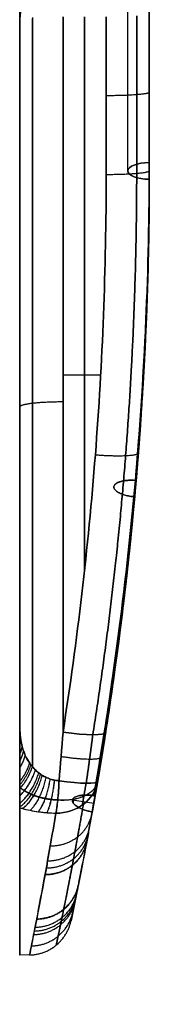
# Model space of a CAD drawing. Header units: millimetres. Extents: x 0 to 322, y -110 to 60.
# Tile 240 of 256: x 319 to 322, y -37 to -14. Entities that reach past the tile are written whole.
import ezdxf

# ---------------------------------------------------------------- set-up
doc = ezdxf.new("R2010")
doc.units = ezdxf.units.MM
doc.layers.add('Layer 01', color=7, linetype='Continuous', true_color=0x000000)

msp = doc.modelspace()

# ---------------------------------------------------------------- linework, layer by layer
at = {"layer": 'Layer 01'}
for p, q in [((318.996, -35.651), (318.996, 35.651)), ((322, -4.617, 11.223), (322, -17.5, 11.223)), ((322, -4.617, -11.223), (322, -17.5, -11.223)), ((321.5, -17.5, 7.249), (321.5, -5.543, 2.296)), ((321.5, -17.5, -7.249), (321.5, -5.543, -2.296)), ((322, -17.5, -6.708), (322, -6.179, -2.018)), ((322, -6.5), (322, -17.5)), ((319, -14, 24.199), (319, -24.826, 24.199)), ((319, -14, -24.199), (319, -24.826, -24.199)), ((319, -14, 31.716), (319, -14, 18.51)), ((319, -14, -18.51), (319, -14, -31.716)), ((319, -22.195, 26.632), (319, -22.195, 17.767)), ((319, -22.195, -17.767), (319, -22.195, -26.632)), ((320.712, -32.14, 13.342), (320.218, -32.065, 13.311)), ((320.712, -32.14, -13.342), (320.218, -32.065, -13.311)), ((320.237, -32.025, 13.417), (320.237, -32.133, 13.157)), ((320.237, -32.133, -13.157), (320.237, -32.025, -13.417)), ((319.224, -35.647), (318.996, -35.651))]:
    msp.add_line(p, q, dxfattribs=at)
at = {"layer": 'Layer 01', "extrusion": (8.29772e-11, -1.73567e-09, -1)}
msp.add_arc((-320, -14, 18.51), 1, 0, 90, dxfattribs=at)
at = {"layer": 'Layer 01', "extrusion": (0, 0, -1)}
for centre, radius, start, end in [((-320, -14, -25.355), 1, 360, 67.9313), ((-320, -14, 25.355), 1, 360, 67.9313), ((-238.125, -17.5, 0), 83.875, 180, 191.94096)]:
    msp.add_arc(centre, radius, start, end, dxfattribs=at)
at = {"layer": 'Layer 01', "extrusion": (1, -1.89503e-09, 2.01927e-08)}
msp.add_arc((0, -181.359, 320), 199.359, 94.00678, 98.79689, dxfattribs=at)
at = {"layer": 'Layer 01', "extrusion": (1, -1.10139e-09, -7.20406e-09)}
msp.add_arc((0, 181.359, 320), 199.359, 261.20311, 265.99322, dxfattribs=at)
at = {"layer": 'Layer 01', "extrusion": (-1, -1.47817e-13, 1.66805e-12)}
msp.add_arc((0, -181.359, -321), 199.359, 84.93857, 85.99322, dxfattribs=at)
at = {"layer": 'Layer 01', "extrusion": (-1, 8.68971e-11, 9.80778e-10)}
msp.add_arc((0, 181.359, -321), 199.359, 274.00674, 275.06139, dxfattribs=at)
at = {"layer": 'Layer 01', "extrusion": (-2.54053e-12, -0.92388, 0.382683)}
msp.add_arc((322, 0, 18.942), 0.5, 90, 269.975, dxfattribs=at)
at = {"layer": 'Layer 01', "extrusion": (-1.18506e-12, -0.92388, -0.382683)}
msp.add_arc((322, 0, 18.942), 0.5, 90.025, 270, dxfattribs=at)
at = {"layer": 'Layer 01', "extrusion": (7.44448e-09, -0.996101, -0.088224)}
msp.add_arc((321, 17.707, 16), 1, 360, 90, dxfattribs=at)
at = {"layer": 'Layer 01', "extrusion": (-0.153099, -0.976586, -0.151129)}
msp.add_arc((320.837, 11.537, -21.583), 1, 0, 88.6428, dxfattribs=at)
at = {"layer": 'Layer 01', "extrusion": (-0.153099, -0.976586, 0.151129)}
msp.add_arc((320.837, -11.537, -21.583), 1, 271.3572, 0, dxfattribs=at)
at = {"layer": 'Layer 01', "extrusion": (-0.071522, -0.418652, -0.905326)}
msp.add_arc((320.546, -14.529, -22.831), 1, 360, 80.2055, dxfattribs=at)
at = {"layer": 'Layer 01', "extrusion": (-0.071522, -0.418651, 0.905326)}
msp.add_arc((320.546, 14.529, -22.831), 1, 279.7946, 0.0001, dxfattribs=at)
at = {"layer": 'Layer 01', "extrusion": (0.166712, 0.975848, -0.141167)}
msp.add_arc((-320.546, -11.128, 24.668), 1, 180, 263.2783, dxfattribs=at)
at = {"layer": 'Layer 01', "extrusion": (0.166712, 0.975848, 0.141167)}
msp.add_arc((-320.546, 11.128, 24.668), 1, 96.7217, 180, dxfattribs=at)
at = {"layer": 'Layer 01', "extrusion": (-1, 1.18299e-08, 4.66398e-10)}
msp.add_arc((0, 0, -318.996), 35.651, 334.7268, 25.2732, dxfattribs=at)
at = {"layer": 'Layer 01'}
for points, degree in [([(322, -17.309, 7.711), (322, -11.552, 5.326), (322, -5.796, 2.942)], 2), ([(322, -5.796, -2.942), (322, -11.552, -5.326), (322, -17.309, -7.711)], 2), ([(322, -6.179, 2.018), (322, -11.839, 4.363), (322, -17.5, 6.708)], 2), ([(322, -17.5, -6.708), (322, -11.839, -4.363), (322, -6.179, -2.018)], 2), ([(322, -13.86, 16.515), (322, -15.074, 16.43), (322, -16.288, 16.334), (322, -17.5, 16.227)], 3), ([(322, -17.5, -16.227), (322, -16.288, -16.334), (322, -15.074, -16.43), (322, -13.86, -16.515)], 3), ([(319, -14, 31.716), (319, -14, 25.113), (319, -14, 18.51)], 2), ([(319, -14, -18.51), (319, -14, -25.113), (319, -14, -31.716)], 2), ([(319, -14, -18.51), (319, -19.489, -18.126), (319, -24.952, -17.516), (319, -30.391, -16.682)], 3), ([(322, -17.5, 7.79), (322, -17.404, 7.75), (322, -17.309, 7.711)], 2), ([(322, -17.309, -7.711), (322, -17.404, -7.75), (322, -17.5, -7.79)], 2), ([(321.692, -24.48, -10.681), (321.894, -22.126, -9.706), (321.997, -19.763, -8.727), (322, -17.404, -7.75)], 3), ([(322, -17.691, -6.787), (322, -17.628, -6.76), (322, -17.564, -6.734), (322, -17.5, -6.708)], 3), ([(322, -17.5, 6.708), (322, -17.564, 6.734), (322, -17.628, 6.76), (322, -17.691, 6.787)], 3), ([(322, -17.5, 16.227), (322, -17.5, 12.008), (322, -17.5, 7.79)], 2), ([(322, -17.5, -6.708), (322, -17.5), (322, -17.5, 6.708)], 2), ([(322, -17.5, -7.79), (322, -17.5, -12.008), (322, -17.5, -16.227)], 2), ([(320.871, -22.229, 16.757), (320.436, -22.229, 16.757), (320, -22.229, 16.757)], 2), ([(320.871, -22.229, -16.757), (320.436, -22.229, -16.757), (320, -22.229, -16.757)], 2), ([(320.711, -31.959, -13.779), (321.133, -29.577, -12.792), (321.453, -27.172, -11.796), (321.668, -24.758, -10.796)], 3), ([(321.686, -24.754, 15.46), (321.686, -24.754, 13.127), (321.686, -24.754, 10.794)], 2), ([(321.686, -24.754, -10.794), (321.686, -24.754, -13.127), (321.686, -24.754, -15.46)], 2), ([(318.996, -30.473, -16.727), (318.999, -30.445, -16.712), (319, -30.418, -16.697), (319, -30.391, -16.682)], 3), ([(320, -30.488, 15.655), (319.971, -30.864, 15.597), (319.94, -31.239, 15.539), (319.908, -31.614, 15.482)], 3), ([(319.908, -31.614, -15.482), (319.94, -31.239, -15.539), (319.971, -30.864, -15.597), (320, -30.488, -15.655)], 3), ([(320.802, -31.624, 14.499), (320.867, -31.247, 14.553), (320.929, -30.869, 14.609), (320.988, -30.49, 14.667)], 3), ([(320.988, -30.49, -14.667), (320.929, -30.869, -14.609), (320.867, -31.247, -14.553), (320.802, -31.624, -14.499)], 3), ([(320.745, -31.953, 13.775), (320.764, -31.846, 14.017), (320.783, -31.737, 14.258), (320.802, -31.624, 14.499)], 3), ([(320.802, -31.624, -14.499), (320.783, -31.737, -14.259), (320.764, -31.846, -14.018), (320.745, -31.953, -13.775)], 3), ([(320.743, -31.964, -13.78), (320.732, -31.963, -13.78), (320.722, -31.961, -13.78), (320.711, -31.959, -13.779)], 3), ([(320.711, -32.15, 13.317), (320.722, -32.088, 13.471), (320.733, -32.026, 13.626), (320.743, -31.964, 13.78)], 3), ([(320.743, -31.964, -13.78), (320.733, -32.026, -13.626), (320.722, -32.088, -13.471), (320.711, -32.15, -13.317)], 3), ([(320.743, -31.964, 13.78), (320.744, -31.961, 13.779), (320.745, -31.957, 13.777), (320.745, -31.953, 13.775)], 3), ([(320.745, -31.953, -13.775), (320.745, -31.957, -13.777), (320.744, -31.961, -13.779), (320.743, -31.964, -13.78)], 3)]:
    msp.add_open_spline(points, degree=degree, dxfattribs=at)
for points, knots in [([(319, -14, 31.716), (319, -13.886, 31.816), (319.019, -13.786, 31.901), (319.047, -13.696, 31.975), (319.05, -13.688, 31.982), (319.054, -13.675, 31.993), (319.061, -13.655, 32.009), (319.069, -13.635, 32.025), (319.084, -13.597, 32.056), (319.096, -13.572, 32.076), (319.132, -13.5, 32.133), (319.16, -13.456, 32.168), (319.189, -13.415, 32.2)], [0, 0, 0, 0, 0.3965342, 0.3965342, 0.4213175, 0.4213175, 0.4461009, 0.4956677, 0.4956677, 0.5948012, 0.5948012, 0.7930683, 0.7930683, 0.7930683, 0.7930683]), ([(319.189, -13.415, -32.2), (319.13, -13.497, -32.137), (319.079, -13.593, -32.06), (319.043, -13.708, -31.965), (319.042, -13.712, -31.962), (319.039, -13.723, -31.953), (319.034, -13.739, -31.939), (319.03, -13.756, -31.925), (319.022, -13.791, -31.896), (319.017, -13.815, -31.876), (319.005, -13.89, -31.812), (319, -13.943, -31.766), (319, -14, -31.716)], [-0.7933947, -0.7933947, -0.7933947, -0.7933947, -0.3966973, -0.3966973, -0.3719038, -0.3719038, -0.3471102, -0.297523, -0.297523, -0.1983487, -0.1983487, 0, 0, 0, 0]), ([(318.996, -14.038, 31.802), (318.996, -13.997, 31.82), (318.996, -13.969, 31.857), (318.996, -13.919, 31.929), (318.996, -13.897, 31.966), (318.996, -13.831, 32.08), (318.996, -13.788, 32.157), (318.996, -13.656, 32.385), (318.996, -13.563, 32.534), (318.996, -13.457, 32.674)], [0, 0, 0, 0, 0.132087, 0.132087, 0.264174, 0.264174, 0.528349, 0.528349, 1.056697, 1.056697, 1.056697, 1.056697]), ([(318.996, -13.457, -32.674), (318.996, -13.563, -32.534), (318.996, -13.656, -32.385), (318.996, -13.789, -32.157), (318.996, -13.831, -32.08), (318.996, -13.897, -31.966), (318.996, -13.919, -31.928), (318.996, -13.969, -31.856), (318.996, -13.997, -31.82), (318.996, -14.038, -31.802)], [0, 0, 0, 0, 0.528314, 0.528314, 0.79247, 0.79247, 0.924549, 0.924549, 1.056627, 1.056627, 1.056627, 1.056627]), ([(320.711, -31.959, 13.779), (321.139, -29.546, 12.779), (321.461, -27.109, 11.77), (321.892, -22.216, 9.744), (322, -19.76, 8.726), (322, -17.309, 7.711)], [0, 0, 0, 0, 7.969076, 7.969076, 15.938153, 15.938153, 15.938153, 15.938153]), ([(322, -17.5, -7.79), (321.994, -19.888, -8.779), (321.886, -22.28, -9.77), (321.461, -27.109, -11.77), (321.139, -29.546, -12.779), (320.711, -31.959, -13.779)], [0, 0, 0, 0, 7.758601, 7.758601, 15.724411, 15.724411, 15.724411, 15.724411]), ([(320.745, -31.953, 13.775), (320.759, -31.877, 13.744), (320.772, -31.801, 13.712), (320.785, -31.725, 13.681), (320.798, -31.649, 13.649), (320.811, -31.573, 13.618), (320.824, -31.497, 13.586), (320.837, -31.421, 13.555), (320.85, -31.345, 13.523), (320.862, -31.269, 13.492), (320.875, -31.192, 13.46), (320.887, -31.116, 13.429), (320.9, -31.04, 13.397), (320.912, -30.964, 13.366), (320.925, -30.888, 13.334), (320.937, -30.812, 13.303), (320.949, -30.736, 13.271), (320.961, -30.66, 13.24), (320.973, -30.583, 13.208), (320.985, -30.507, 13.177), (320.997, -30.431, 13.145), (321.009, -30.355, 13.114), (321.021, -30.279, 13.082), (321.033, -30.203, 13.051), (321.044, -30.126, 13.019), (321.056, -30.05, 12.987), (321.067, -29.974, 12.956), (321.079, -29.898, 12.924), (321.09, -29.821, 12.893), (321.101, -29.745, 12.861), (321.113, -29.669, 12.83), (321.124, -29.593, 12.798), (321.135, -29.516, 12.766), (321.146, -29.44, 12.735), (321.157, -29.364, 12.703), (321.168, -29.287, 12.672), (321.178, -29.211, 12.64), (321.189, -29.135, 12.608), (321.2, -29.059, 12.577), (321.21, -28.982, 12.545), (321.221, -28.906, 12.514), (321.231, -28.829, 12.482), (321.242, -28.753, 12.45), (321.252, -28.677, 12.419), (321.262, -28.6, 12.387), (321.272, -28.524, 12.355), (321.283, -28.448, 12.324), (321.293, -28.371, 12.292), (321.302, -28.295, 12.261), (321.312, -28.218, 12.229), (321.322, -28.142, 12.197), (321.332, -28.065, 12.166), (321.342, -27.989, 12.134), (321.351, -27.913, 12.102), (321.361, -27.836, 12.071), (321.37, -27.76, 12.039), (321.38, -27.683, 12.007), (321.389, -27.607, 11.976), (321.398, -27.53, 11.944), (321.407, -27.454, 11.912), (321.416, -27.377, 11.881), (321.425, -27.301, 11.849), (321.434, -27.224, 11.817), (321.443, -27.148, 11.786), (321.452, -27.071, 11.754), (321.461, -26.995, 11.722), (321.47, -26.918, 11.69), (321.478, -26.841, 11.659), (321.487, -26.765, 11.627), (321.495, -26.688, 11.595), (321.504, -26.612, 11.564), (321.512, -26.535, 11.532), (321.52, -26.459, 11.5), (321.528, -26.382, 11.469), (321.537, -26.305, 11.437), (321.545, -26.229, 11.405), (321.553, -26.152, 11.373), (321.56, -26.076, 11.342), (321.568, -25.999, 11.31), (321.576, -25.922, 11.278), (321.584, -25.846, 11.246), (321.591, -25.769, 11.215), (321.599, -25.692, 11.183), (321.606, -25.616, 11.151), (321.614, -25.539, 11.119), (321.621, -25.462, 11.088), (321.629, -25.386, 11.056), (321.636, -25.309, 11.024), (321.643, -25.232, 10.992), (321.65, -25.156, 10.961), (321.657, -25.079, 10.929), (321.664, -25.002, 10.897), (321.671, -24.926, 10.865), (321.677, -24.849, 10.834), (321.684, -24.772, 10.802), (321.691, -24.696, 10.77), (321.697, -24.619, 10.738), (321.704, -24.542, 10.707), (321.71, -24.465, 10.675), (321.717, -24.389, 10.643), (321.723, -24.312, 10.611), (321.729, -24.235, 10.579), (321.735, -24.158, 10.548), (321.741, -24.082, 10.516), (321.747, -24.005, 10.484), (321.753, -23.928, 10.452), (321.759, -23.851, 10.42), (321.765, -23.775, 10.389), (321.771, -23.698, 10.357), (321.776, -23.621, 10.325), (321.782, -23.544, 10.293), (321.787, -23.467, 10.261), (321.793, -23.391, 10.23), (321.798, -23.314, 10.198), (321.804, -23.237, 10.166), (321.809, -23.16, 10.134), (321.814, -23.083, 10.102), (321.819, -23.007, 10.071), (321.824, -22.93, 10.039), (321.829, -22.853, 10.007), (321.834, -22.776, 9.975), (321.839, -22.699, 9.943), (321.843, -22.622, 9.912), (321.848, -22.546, 9.88), (321.853, -22.469, 9.848), (321.857, -22.392, 9.816), (321.862, -22.315, 9.784), (321.866, -22.238, 9.752), (321.87, -22.161, 9.721), (321.875, -22.084, 9.689), (321.879, -22.008, 9.657), (321.883, -21.931, 9.625), (321.887, -21.854, 9.593), (321.891, -21.777, 9.561), (321.895, -21.7, 9.53), (321.899, -21.623, 9.498), (321.902, -21.546, 9.466), (321.906, -21.469, 9.434), (321.91, -21.393, 9.402), (321.913, -21.316, 9.37), (321.917, -21.239, 9.338), (321.92, -21.162, 9.307), (321.923, -21.085, 9.275), (321.927, -21.008, 9.243), (321.93, -20.931, 9.211), (321.933, -20.854, 9.179), (321.936, -20.777, 9.147), (321.939, -20.7, 9.116), (321.942, -20.623, 9.084), (321.945, -20.547, 9.052), (321.947, -20.47, 9.02), (321.95, -20.393, 8.988), (321.953, -20.316, 8.956), (321.955, -20.239, 8.924), (321.958, -20.162, 8.892), (321.96, -20.085, 8.861), (321.962, -20.008, 8.829), (321.965, -19.931, 8.797), (321.967, -19.854, 8.765), (321.969, -19.777, 8.733), (321.971, -19.7, 8.701), (321.973, -19.623, 8.669), (321.975, -19.546, 8.638), (321.977, -19.47, 8.606), (321.979, -19.393, 8.574), (321.98, -19.316, 8.542), (321.982, -19.239, 8.51), (321.984, -19.162, 8.478), (321.985, -19.085, 8.446), (321.986, -19.008, 8.414), (321.988, -18.931, 8.383), (321.989, -18.854, 8.351), (321.99, -18.777, 8.319), (321.991, -18.7, 8.287), (321.992, -18.623, 8.255), (321.994, -18.546, 8.223), (321.994, -18.469, 8.191), (321.995, -18.392, 8.159), (321.996, -18.315, 8.128), (321.997, -18.238, 8.096), (321.997, -18.161, 8.064), (321.998, -18.084, 8.032), (321.999, -18.007, 8), (321.999, -17.93, 7.968), (321.999, -17.859, 7.939), (322, -17.787, 7.909), (322, -17.715, 7.879), (322, -17.643, 7.849), (322, -17.572, 7.82), (322, -17.5, 7.79)], [-15.71013, -15.71013, -15.71013, -15.71013, -15.460224, -15.460224, -15.460224, -15.210319, -15.210319, -15.210319, -14.960414, -14.960414, -14.960414, -14.710508, -14.710508, -14.710508, -14.460603, -14.460603, -14.460603, -14.210697, -14.210697, -14.210697, -13.960792, -13.960792, -13.960792, -13.710887, -13.710887, -13.710887, -13.460981, -13.460981, -13.460981, -13.211076, -13.211076, -13.211076, -12.961171, -12.961171, -12.961171, -12.711265, -12.711265, -12.711265, -12.46136, -12.46136, -12.46136, -12.211455, -12.211455, -12.211455, -11.961549, -11.961549, -11.961549, -11.711644, -11.711644, -11.711644, -11.461738, -11.461738, -11.461738, -11.211833, -11.211833, -11.211833, -10.961928, -10.961928, -10.961928, -10.712022, -10.712022, -10.712022, -10.462117, -10.462117, -10.462117, -10.212212, -10.212212, -10.212212, -9.962306, -9.962306, -9.962306, -9.712401, -9.712401, -9.712401, -9.462496, -9.462496, -9.462496, -9.21259, -9.21259, -9.21259, -8.962685, -8.962685, -8.962685, -8.71278, -8.71278, -8.71278, -8.462874, -8.462874, -8.462874, -8.212969, -8.212969, -8.212969, -7.963063, -7.963063, -7.963063, -7.713158, -7.713158, -7.713158, -7.463253, -7.463253, -7.463253, -7.213347, -7.213347, -7.213347, -6.963442, -6.963442, -6.963442, -6.713537, -6.713537, -6.713537, -6.463631, -6.463631, -6.463631, -6.213726, -6.213726, -6.213726, -5.963821, -5.963821, -5.963821, -5.713915, -5.713915, -5.713915, -5.46401, -5.46401, -5.46401, -5.214104, -5.214104, -5.214104, -4.964199, -4.964199, -4.964199, -4.714294, -4.714294, -4.714294, -4.464388, -4.464388, -4.464388, -4.214483, -4.214483, -4.214483, -3.964578, -3.964578, -3.964578, -3.714672, -3.714672, -3.714672, -3.464767, -3.464767, -3.464767, -3.214862, -3.214862, -3.214862, -2.964956, -2.964956, -2.964956, -2.715051, -2.715051, -2.715051, -2.465146, -2.465146, -2.465146, -2.21524, -2.21524, -2.21524, -1.965335, -1.965335, -1.965335, -1.715429, -1.715429, -1.715429, -1.465524, -1.465524, -1.465524, -1.215619, -1.215619, -1.215619, -0.965713, -0.965713, -0.965713, -0.715808, -0.715808, -0.715808, -0.465903, -0.465903, -0.465903, -0.232952, -0.232952, -0.232952, 0, 0, 0, 0]), ([(322, -17.5, -7.79), (322, -17.557, -7.813), (322, -17.613, -7.837), (322, -17.67, -7.86), (322, -17.726, -7.884), (322, -17.783, -7.907), (321.999, -17.839, -7.931), (321.999, -17.923, -7.965), (321.999, -18.006, -7.999), (321.998, -18.089, -8.034), (321.997, -18.172, -8.068), (321.997, -18.256, -8.103), (321.996, -18.339, -8.137), (321.995, -18.381, -8.155), (321.995, -18.422, -8.172), (321.994, -18.464, -8.189), (321.994, -18.547, -8.224), (321.992, -18.63, -8.258), (321.991, -18.714, -8.293), (321.99, -18.797, -8.327), (321.989, -18.88, -8.362), (321.987, -18.963, -8.396), (321.986, -19.047, -8.431), (321.984, -19.13, -8.465), (321.983, -19.213, -8.499), (321.981, -19.296, -8.534), (321.979, -19.38, -8.568), (321.977, -19.463, -8.603), (321.975, -19.546, -8.637), (321.973, -19.629, -8.672), (321.971, -19.713, -8.706), (321.969, -19.796, -8.741), (321.966, -19.879, -8.775), (321.964, -19.962, -8.81), (321.963, -20.004, -8.827), (321.961, -20.045, -8.844), (321.96, -20.087, -8.861), (321.958, -20.17, -8.896), (321.955, -20.254, -8.93), (321.952, -20.337, -8.965), (321.949, -20.42, -8.999), (321.946, -20.503, -9.034), (321.943, -20.586, -9.068), (321.94, -20.67, -9.103), (321.937, -20.753, -9.137), (321.934, -20.836, -9.172), (321.93, -20.919, -9.206), (321.927, -21.002, -9.241), (321.923, -21.086, -9.275), (321.92, -21.169, -9.31), (321.916, -21.252, -9.344), (321.912, -21.335, -9.378), (321.91, -21.377, -9.396), (321.908, -21.418, -9.413), (321.906, -21.46, -9.43), (321.903, -21.543, -9.465), (321.898, -21.626, -9.499), (321.894, -21.709, -9.533), (321.89, -21.793, -9.568), (321.886, -21.876, -9.602), (321.881, -21.959, -9.637), (321.877, -22.042, -9.671), (321.872, -22.125, -9.706), (321.868, -22.208, -9.74), (321.863, -22.292, -9.775), (321.858, -22.375, -9.809), (321.853, -22.458, -9.843), (321.848, -22.541, -9.878), (321.843, -22.624, -9.912), (321.838, -22.707, -9.947), (321.836, -22.749, -9.964), (321.833, -22.79, -9.981), (321.83, -22.832, -9.998), (321.825, -22.915, -10.033), (321.82, -22.998, -10.067), (321.814, -23.081, -10.102), (321.809, -23.164, -10.136), (321.803, -23.247, -10.17), (321.797, -23.331, -10.205), (321.791, -23.414, -10.239), (321.785, -23.497, -10.274), (321.779, -23.58, -10.308), (321.773, -23.663, -10.342), (321.767, -23.746, -10.377), (321.761, -23.829, -10.411), (321.755, -23.912, -10.446), (321.748, -23.995, -10.48), (321.742, -24.078, -10.514), (321.735, -24.161, -10.549), (321.728, -24.244, -10.583), (321.722, -24.327, -10.618), (321.718, -24.369, -10.635), (321.715, -24.41, -10.652), (321.711, -24.452, -10.669), (321.705, -24.535, -10.704), (321.697, -24.618, -10.738), (321.69, -24.701, -10.772), (321.683, -24.784, -10.807), (321.676, -24.867, -10.841), (321.669, -24.95, -10.875), (321.661, -25.033, -10.91), (321.654, -25.116, -10.944), (321.646, -25.199, -10.978), (321.638, -25.282, -11.013), (321.631, -25.365, -11.047), (321.623, -25.448, -11.082), (321.615, -25.53, -11.116), (321.607, -25.613, -11.15), (321.599, -25.696, -11.185), (321.594, -25.738, -11.202), (321.59, -25.779, -11.219), (321.586, -25.821, -11.236), (321.578, -25.904, -11.27), (321.57, -25.987, -11.305), (321.561, -26.069, -11.339), (321.553, -26.152, -11.373), (321.544, -26.235, -11.408), (321.535, -26.318, -11.442), (321.526, -26.401, -11.476), (321.518, -26.484, -11.511), (321.509, -26.567, -11.545), (321.5, -26.649, -11.579), (321.49, -26.732, -11.614), (321.481, -26.815, -11.648), (321.472, -26.898, -11.682), (321.462, -26.981, -11.716), (321.453, -27.064, -11.751), (321.448, -27.105, -11.768), (321.443, -27.146, -11.785), (321.439, -27.188, -11.802), (321.429, -27.271, -11.836), (321.419, -27.353, -11.871), (321.409, -27.436, -11.905), (321.4, -27.519, -11.939), (321.39, -27.602, -11.974), (321.379, -27.684, -12.008), (321.369, -27.767, -12.042), (321.359, -27.85, -12.076), (321.349, -27.932, -12.111), (321.338, -28.015, -12.145), (321.328, -28.098, -12.179), (321.317, -28.181, -12.213), (321.307, -28.263, -12.248), (321.296, -28.346, -12.282), (321.285, -28.429, -12.316), (321.274, -28.511, -12.35), (321.263, -28.594, -12.384), (321.252, -28.676, -12.419), (321.246, -28.718, -12.436), (321.241, -28.759, -12.453), (321.235, -28.8, -12.47), (321.224, -28.883, -12.504), (321.213, -28.966, -12.538), (321.201, -29.048, -12.573), (321.19, -29.131, -12.607), (321.178, -29.213, -12.641), (321.166, -29.296, -12.675), (321.155, -29.378, -12.709), (321.143, -29.461, -12.744), (321.131, -29.544, -12.778), (321.119, -29.626, -12.812), (321.107, -29.709, -12.846), (321.095, -29.791, -12.88), (321.082, -29.874, -12.914), (321.07, -29.956, -12.949), (321.058, -30.039, -12.983), (321.051, -30.08, -13), (321.045, -30.121, -13.017), (321.039, -30.162, -13.034), (321.026, -30.245, -13.068), (321.013, -30.327, -13.102), (321.001, -30.409, -13.136), (320.988, -30.492, -13.17), (320.975, -30.574, -13.205), (320.962, -30.657, -13.239), (320.949, -30.739, -13.273), (320.935, -30.821, -13.307), (320.922, -30.904, -13.341), (320.909, -30.986, -13.375), (320.895, -31.068, -13.409), (320.882, -31.151, -13.443), (320.868, -31.233, -13.477), (320.854, -31.315, -13.511), (320.841, -31.398, -13.545), (320.827, -31.48, -13.579), (320.813, -31.562, -13.614), (320.799, -31.644, -13.648), (320.785, -31.727, -13.682), (320.77, -31.809, -13.716), (320.756, -31.891, -13.75), (320.753, -31.912, -13.758), (320.749, -31.932, -13.767), (320.745, -31.953, -13.775)], [-15.710124, -15.710124, -15.710124, -15.710124, -15.52644, -15.52644, -15.52644, -15.342757, -15.342757, -15.342757, -15.0724, -15.0724, -15.0724, -14.802043, -14.802043, -14.802043, -14.666865, -14.666865, -14.666865, -14.396508, -14.396508, -14.396508, -14.126151, -14.126151, -14.126151, -13.855794, -13.855794, -13.855794, -13.585437, -13.585437, -13.585437, -13.31508, -13.31508, -13.31508, -13.044723, -13.044723, -13.044723, -12.909545, -12.909545, -12.909545, -12.639188, -12.639188, -12.639188, -12.368831, -12.368831, -12.368831, -12.098474, -12.098474, -12.098474, -11.828117, -11.828117, -11.828117, -11.55776, -11.55776, -11.55776, -11.422582, -11.422582, -11.422582, -11.152225, -11.152225, -11.152225, -10.881868, -10.881868, -10.881868, -10.611511, -10.611511, -10.611511, -10.341154, -10.341154, -10.341154, -10.070797, -10.070797, -10.070797, -9.935618, -9.935618, -9.935618, -9.665262, -9.665262, -9.665262, -9.394905, -9.394905, -9.394905, -9.124548, -9.124548, -9.124548, -8.854191, -8.854191, -8.854191, -8.583834, -8.583834, -8.583834, -8.313477, -8.313477, -8.313477, -8.178298, -8.178298, -8.178298, -7.907941, -7.907941, -7.907941, -7.637584, -7.637584, -7.637584, -7.367227, -7.367227, -7.367227, -7.096871, -7.096871, -7.096871, -6.826514, -6.826514, -6.826514, -6.691335, -6.691335, -6.691335, -6.420978, -6.420978, -6.420978, -6.150621, -6.150621, -6.150621, -5.880264, -5.880264, -5.880264, -5.609907, -5.609907, -5.609907, -5.33955, -5.33955, -5.33955, -5.204372, -5.204372, -5.204372, -4.934015, -4.934015, -4.934015, -4.663658, -4.663658, -4.663658, -4.393301, -4.393301, -4.393301, -4.122944, -4.122944, -4.122944, -3.852587, -3.852587, -3.852587, -3.58223, -3.58223, -3.58223, -3.447052, -3.447052, -3.447052, -3.176695, -3.176695, -3.176695, -2.906338, -2.906338, -2.906338, -2.635981, -2.635981, -2.635981, -2.365624, -2.365624, -2.365624, -2.095267, -2.095267, -2.095267, -1.960089, -1.960089, -1.960089, -1.689732, -1.689732, -1.689732, -1.419375, -1.419375, -1.419375, -1.149018, -1.149018, -1.149018, -0.878661, -0.878661, -0.878661, -0.608304, -0.608304, -0.608304, -0.337947, -0.337947, -0.337947, -0.06759, -0.06759, -0.06759, 0, 0, 0, 0]), ([(320.988, -30.49, 14.667), (321.324, -28.347, 14.994), (321.577, -26.192, 15.289), (321.915, -21.862, 15.809), (322, -19.687, 16.035), (322, -17.5, 16.227)], [0, 0, 0, 0, 6.570892, 6.570892, 13.141783, 13.141783, 13.141783, 13.141783]), ([(320.988, -30.49, -14.667), (321.324, -28.347, -14.994), (321.577, -26.192, -15.289), (321.915, -21.862, -15.809), (322, -19.687, -16.035), (322, -17.5, -16.227)], [0, 0, 0, 0, 0.00648427, 0.00648427, 0.01296855, 0.01296855, 0.01296855, 0.01296855]), ([(320, -30.488, 15.655), (320.332, -28.36, 15.984), (320.582, -26.22, 16.28), (320.916, -21.92, 16.803), (321, -19.76, 17.03), (321, -17.588, 17.223)], [-13.052312, -13.052312, -13.052312, -13.052312, -6.526156, -6.526156, 0, 0, 0, 0]), ([(321, -17.588, -17.223), (321, -19.76, -17.03), (320.916, -21.92, -16.803), (320.582, -26.22, -16.28), (320.332, -28.36, -15.984), (320, -30.488, -15.655)], [-0.01296855, -0.01296855, -0.01296855, -0.01296855, -0.00648427, -0.00648427, 0, 0, 0, 0]), ([(320.677, -32.336, -12.854), (321.112, -29.917, -11.852), (321.44, -27.483, -10.843), (321.881, -22.596, -8.818), (321.994, -20.144, -7.803), (322, -17.691, -6.787)], [-15.92901, -15.92901, -15.92901, -15.92901, -7.964505, -7.964505, 0, 0, 0, 0]), ([(322, -17.691, 6.787), (321.994, -20.144, 7.803), (321.881, -22.594, 8.818), (321.44, -27.482, 10.843), (321.112, -29.917, 11.852), (320.677, -32.336, 12.854)], [-15.929009, -15.929009, -15.929009, -15.929009, -7.964505, -7.964505, 0, 0, 0, 0]), ([(320.727, -31.962, -13.78), (321.155, -29.548, -12.78), (321.477, -27.111, -11.77), (321.702, -24.562, -10.715), (321.711, -24.46, -10.673), (321.719, -24.358, -10.63)], [0, 0, 0, 0, 7.968555, 7.968555, 8.300851, 8.300851, 8.300851, 8.300851]), ([(318.996, -32.239, 15.221), (318.996, -32.154, 15.4), (318.996, -32.035, 15.559), (318.996, -31.763, 15.843), (318.996, -31.611, 15.966), (318.996, -31.291, 16.192), (318.996, -31.123, 16.294), (318.996, -30.869, 16.443), (318.996, -30.783, 16.492), (318.996, -30.657, 16.568), (318.996, -30.615, 16.594), (318.996, -30.536, 16.651), (318.996, -30.497, 16.683), (318.996, -30.473, 16.727)], [0, 0, 0, 0, 0.590395, 0.590395, 1.180789, 1.180789, 1.771184, 1.771184, 2.066381, 2.066381, 2.21398, 2.21398, 2.361579, 2.361579, 2.361579, 2.361579]), ([(318.996, -30.473, -16.727), (318.996, -30.497, -16.683), (318.996, -30.536, -16.651), (318.996, -30.615, -16.593), (318.996, -30.657, -16.568), (318.996, -30.783, -16.492), (318.996, -30.869, -16.443), (318.996, -31.123, -16.294), (318.996, -31.29, -16.192), (318.996, -31.611, -15.966), (318.996, -31.764, -15.841), (318.996, -32.036, -15.558), (318.996, -32.154, -15.399), (318.996, -32.239, -15.221)], [0, 0, 0, 0, 0.147598, 0.147598, 0.295196, 0.295196, 0.590392, 0.590392, 1.180784, 1.180784, 1.771176, 1.771176, 2.361568, 2.361568, 2.361568, 2.361568]), ([(319.908, -31.614, 15.482), (319.874, -31.612, 15.485), (319.839, -31.607, 15.491), (319.771, -31.594, 15.507), (319.738, -31.586, 15.517), (319.673, -31.565, 15.54), (319.641, -31.552, 15.554), (319.58, -31.524, 15.585), (319.549, -31.508, 15.602), (319.461, -31.454, 15.66), (319.408, -31.412, 15.704), (319.335, -31.341, 15.777), (319.312, -31.316, 15.802), (319.278, -31.276, 15.843), (319.268, -31.263, 15.856), (319.247, -31.235, 15.884), (319.237, -31.221, 15.898), (319.188, -31.15, 15.969), (319.155, -31.089, 16.029), (319.112, -30.994, 16.122), (319.099, -30.961, 16.153), (319.075, -30.893, 16.218), (319.065, -30.859, 16.25), (319.037, -30.755, 16.348), (319.023, -30.685, 16.414), (319.005, -30.54, 16.547), (319, -30.466, 16.614), (319, -30.391, 16.682)], [0, 0, 0, 0, 0.131031, 0.131031, 0.262062, 0.262062, 0.393093, 0.393093, 0.524123, 0.524123, 0.786185, 0.786185, 0.917216, 0.917216, 0.982732, 0.982732, 1.048247, 1.048247, 1.310309, 1.310309, 1.44134, 1.44134, 1.57237, 1.57237, 1.834432, 1.834432, 2.096494, 2.096494, 2.096494, 2.096494]), ([(319, -30.391, -16.682), (319, -30.466, -16.614), (319.005, -30.541, -16.547), (319.023, -30.686, -16.413), (319.037, -30.757, -16.347), (319.065, -30.86, -16.249), (319.076, -30.895, -16.217), (319.099, -30.962, -16.152), (319.112, -30.995, -16.121), (319.155, -31.09, -16.028), (319.189, -31.151, -15.968), (319.247, -31.237, -15.883), (319.268, -31.264, -15.855), (319.312, -31.317, -15.802), (319.336, -31.342, -15.776), (319.384, -31.389, -15.727), (319.41, -31.411, -15.704), (319.45, -31.443, -15.671), (319.464, -31.453, -15.661), (319.492, -31.472, -15.64), (319.507, -31.482, -15.63), (319.579, -31.526, -15.583), (319.641, -31.554, -15.552), (319.739, -31.586, -15.516), (319.773, -31.594, -15.506), (319.84, -31.607, -15.491), (319.874, -31.612, -15.485), (319.908, -31.614, -15.482)], [0, 0, 0, 0, 0.262081, 0.262081, 0.524162, 0.524162, 0.655203, 0.655203, 0.786243, 0.786243, 1.048325, 1.048325, 1.179365, 1.179365, 1.310406, 1.310406, 1.441446, 1.441446, 1.506967, 1.506967, 1.572487, 1.572487, 1.834568, 1.834568, 1.965609, 1.965609, 2.096649, 2.096649, 2.096649, 2.096649]), ([(319.908, -31.614, -15.482), (319.902, -31.769, -15.457), (319.892, -31.927, -15.393), (319.865, -32.193, -15.193), (319.849, -32.298, -15.059), (319.834, -32.364, -14.917)], [0, 0, 0, 0, 0.495132, 0.495132, 0.9902641, 0.9902641, 0.9902641, 0.9902641]), ([(318.996, -32.239, 15.221), (319.119, -32.275, 15.138), (319.254, -32.305, 15.07), (319.533, -32.347, 14.967), (319.683, -32.36, 14.932), (319.834, -32.364, 14.917)], [-0.9136669, -0.9136669, -0.9136669, -0.9136669, -0.4568334, -0.4568334, 0, 0, 0, 0]), ([(318.996, -32.239, -15.221), (319.017, -32.245, -15.207), (319.038, -32.251, -15.193), (319.176, -32.288, -15.109), (319.299, -32.313, -15.05), (319.496, -32.34, -14.983), (319.563, -32.348, -14.964), (319.697, -32.359, -14.935), (319.765, -32.362, -14.924), (319.834, -32.364, -14.917)], [-0.9122932, -0.9122932, -0.9122932, -0.9122932, -0.8345506, -0.8345506, -0.4172753, -0.4172753, -0.2086377, -0.2086377, 0, 0, 0, 0]), ([(320.711, -32.15, -13.317), (320.697, -32.225, -13.14), (320.684, -32.298, -12.963), (320.65, -32.487, -12.495), (320.63, -32.6, -12.203), (320.599, -32.764, -11.763), (320.589, -32.818, -11.615), (320.57, -32.923, -11.319), (320.56, -32.975, -11.171), (320.474, -33.431, -9.833), (320.408, -33.767, -8.633), (320.299, -34.307, -6.209), (320.257, -34.511, -4.986), (320.2, -34.784, -2.516), (320.185, -34.854, -1.269), (320.185, -34.854, 1.248), (320.2, -34.785, 2.501), (320.243, -34.579, 4.37), (320.261, -34.493, 4.992), (320.287, -34.363, 5.768), (320.293, -34.336, 5.923), (320.304, -34.28, 6.232), (320.31, -34.251, 6.386), (320.329, -34.161, 6.848), (320.342, -34.097, 7.154), (320.41, -33.756, 8.678), (320.477, -33.418, 9.874), (320.601, -32.755, 11.813), (320.655, -32.466, 12.57), (320.711, -32.15, 13.317)], [0, 0, 0, 0, 0.576574, 0.576574, 1.513896, 1.513896, 1.982557, 1.982557, 2.451218, 2.451218, 6.200505, 6.200505, 9.949791, 9.949791, 13.699078, 13.699078, 17.448365, 17.448365, 19.323008, 19.323008, 19.791669, 19.791669, 20.26033, 20.26033, 21.197652, 21.197652, 24.946938, 24.946938, 27.396254, 27.396254, 27.396254, 27.396254]), ([(319.834, -32.364, -14.917), (319.789, -32.632, -14.338), (319.746, -32.885, -13.75), (319.684, -33.241, -12.856), (319.663, -33.356, -12.556), (319.634, -33.523, -12.102), (319.624, -33.577, -11.95), (319.604, -33.684, -11.646), (319.595, -33.737, -11.493), (319.51, -34.2, -10.117), (319.444, -34.542, -8.882), (319.337, -35.091, -6.388), (319.295, -35.298, -5.13), (319.239, -35.576, -2.588), (319.224, -35.647, -1.306), (319.224, -35.647, 1.284), (319.239, -35.577, 2.573), (319.281, -35.367, 4.497), (319.299, -35.28, 5.136), (319.325, -35.148, 5.934), (319.331, -35.121, 6.093), (319.342, -35.064, 6.412), (319.348, -35.034, 6.57), (319.366, -34.943, 7.045), (319.379, -34.878, 7.36), (319.447, -34.531, 8.928), (319.512, -34.187, 10.159), (319.661, -33.372, 12.573), (319.745, -32.901, 13.757), (319.834, -32.364, 14.917)], [-30.831017, -30.831017, -30.831017, -30.831017, -28.904078, -28.904078, -27.940609, -27.940609, -27.458874, -27.458874, -26.97714, -26.97714, -23.123263, -23.123263, -19.269386, -19.269386, -15.415508, -15.415508, -11.561631, -11.561631, -9.634693, -9.634693, -9.152958, -9.152958, -8.671224, -8.671224, -7.707754, -7.707754, -3.853877, -3.853877, 0, 0, 0, 0])]:
    msp.add_open_spline(points, degree=3, knots=knots, dxfattribs=at)
for points, weights, degree in [([(319, -14, 31.716), (319, -14.013, 31.744), (318.999, -14.025, 31.773), (318.996, -14.038, 31.802)], [0.995150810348, 0.994414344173, 0.994414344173, 0.995150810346], 3), ([(318.996, -14.038, -31.802), (318.999, -14.025, -31.773), (319, -14.013, -31.744), (319, -14, -31.716)], [0.995150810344, 0.994414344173, 0.994414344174, 0.995150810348], 3), ([(318.996, -30.473, 16.727), (318.996, -26.766, 23.482), (318.996, -21.087, 28.69), (318.996, -14.038, 31.802)], [0.995150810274, 0.960091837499, 0.960091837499, 0.995150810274], 3), ([(318.996, -14.038, -31.802), (318.996, -21.087, -28.69), (318.996, -26.766, -23.482), (318.996, -30.473, -16.727)], [0.995150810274, 0.960091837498, 0.960091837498, 0.995150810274], 3), ([(318.999, -30.432, 16.704), (318.999, -26.729, 23.45), (318.999, -21.059, 28.651), (318.999, -14.019, 31.759)], [0.994598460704, 0.9595589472, 0.959558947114, 0.994598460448], 3), ([(318.999, -14.019, -31.759), (318.999, -21.059, -28.651), (318.999, -26.729, -23.45), (318.999, -30.432, -16.704)], [0.994598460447, 0.959558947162, 0.9595589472, 0.994598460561], 3), ([(319, -30.391, 16.682), (319, -26.693, 23.418), (319, -21.03, 28.612), (319, -14, 31.716)], [0.995150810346, 0.960091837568, 0.960091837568, 0.995150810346], 3), ([(319, -14, 18.51), (319, -22.233, 17.934), (319, -30.391, 16.682)], [1, 0.99915267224, 1], 2), ([(319, -14, -31.716), (319, -21.03, -28.612), (319, -26.693, -23.418), (319, -30.391, -16.682)], [0.995150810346, 0.960091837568, 0.960091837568, 0.995150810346], 3), ([(319.293, -13.951, -17.805), (319.293, -19.759, -17.398), (319.293, -25.543, -16.738), (319.293, -31.293, -15.825)], [0.816490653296, 0.815956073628, 0.815941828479, 0.816447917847], 3), ([(319.293, -31.293, 15.825), (319.293, -25.551, 16.736), (319.293, -19.775, 17.396), (319.293, -13.975, 17.803)], [0.816447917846, 0.815942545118, 0.815956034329, 0.816488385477], 3), ([(320.5, -26.724, 16.201), (320.5, -20.348, 17.063), (320.5, -13.93, 17.513)], [0.99969066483, 0.999324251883, 0.999998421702], 2), ([(320.5, -13.93, -17.513), (320.5, -20.348, -17.063), (320.5, -26.724, -16.201)], [0.999998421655, 0.999324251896, 0.999690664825], 2), ([(321.707, -13.91, 17.221), (321.707, -15.128, 17.135), (321.707, -16.346, 17.039), (321.707, -17.562, 16.931)], [0.816490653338, 0.816467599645, 0.816467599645, 0.816490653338], 3), ([(321.707, -17.562, -16.931), (321.707, -16.346, -17.039), (321.707, -15.128, -17.135), (321.707, -13.91, -17.221)], [0.816490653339, 0.816467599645, 0.816467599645, 0.816490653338], 3), ([(322, -15.681, 16.379), (322, -15.727, 16.963), (321.586, -15.76, 17.376), (321, -15.76, 17.376)], [0.956558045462, 0.769778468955, 0.769778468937, 0.956558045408], 3), ([(322, -15.681, -16.379), (322, -15.727, -16.963), (321.586, -15.76, -17.376), (321, -15.76, -17.376)], [0.95655804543, 0.769778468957, 0.769778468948, 0.956558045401], 3), ([(322, -17.5, -16.227), (322, -17.552, -16.81), (321.586, -17.588, -17.223), (321, -17.588, -17.223)], [0.956578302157, 0.769794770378, 0.769794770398, 0.956578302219], 3), ([(322, -17.5, 12.008), (322, -22.612, 12.008), (321.379, -27.685, 12.008)], [0.999363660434, 0.996732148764, 0.997799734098], 2), ([(322, -17.5, -12.008), (322, -22.612, -12.008), (321.379, -27.685, -12.008)], [0.999363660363, 0.996732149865, 0.997799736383], 2), ([(320, -22.847, 16.686), (319.414, -22.847, 16.686), (319, -22.895, 17.098), (319, -22.962, 17.68)], [0.956095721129, 0.769406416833, 0.76940641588, 0.956095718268], 3), ([(320, -22.847, -16.686), (319.414, -22.847, -16.686), (319, -22.895, -17.098), (319, -22.962, -17.68)], [0.956095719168, 0.769397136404, 0.769406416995, 0.95612356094], 3), ([(318.996, -23.497, 25.618), (318.999, -23.476, 25.595), (319, -23.455, 25.572), (319, -23.434, 25.549)], [0.968856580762, 0.968139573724, 0.968139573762, 0.968856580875], 3), ([(318.996, -23.497, -25.618), (318.999, -23.476, -25.595), (319, -23.455, -25.572), (319, -23.434, -25.549)], [0.968856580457, 0.968139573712, 0.968139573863, 0.96885658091], 3), ([(320.749, -24.07, 16.542), (321.736, -24.146, 16.532), (321.746, -24.027, 15.549)], [1.00000000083, 0.710421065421, 1.00000000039], 2), ([(320.749, -24.07, -16.542), (321.736, -24.146, -16.532), (321.746, -24.027, -15.549)], [1, 0.710421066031, 1], 2), ([(321.676, -24.663, -10.757), (320.726, -24.591, -10.727), (320.68, -24.958, -9.832), (321.66, -25.044, -9.833)], [0.999999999, 0.344104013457, 0.333507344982, 0.968209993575], 3), ([(321.693, -24.664, -10.757), (321.688, -24.663, -10.757), (321.682, -24.663, -10.757), (321.676, -24.663, -10.757)], [0.966863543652, 0.977719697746, 0.988765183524, 1.00000000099], 3), ([(318.996, -30.473, 16.727), (318.999, -30.446, 16.712), (319, -30.418, 16.697), (319, -30.391, 16.682)], [0.995150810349, 0.994414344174, 0.994414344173, 0.995150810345], 3), ([(318.996, -30.715, 16.533), (319.008, -30.664, 16.507), (319.014, -30.612, 16.481)], [0.960204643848, 0.978228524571, 0.99999999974], 2), ([(318.996, -30.717, -16.532), (319.008, -30.665, -16.507), (319.014, -30.613, -16.48)], [0.960118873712, 0.97817549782, 0.999999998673], 2), ([(320.69, -30.551, 15.357), (320.642, -30.923, 15.29), (320.591, -31.298, 15.222), (320.537, -31.674, 15.156)], [0.85771598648, 0.862943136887, 0.868267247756, 0.873672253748], 3), ([(320.537, -31.674, -15.156), (320.591, -31.298, -15.222), (320.642, -30.923, -15.29), (320.69, -30.551, -15.357)], [0.873672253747, 0.86826724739, 0.862943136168, 0.857715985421], 3), ([(318.996, -31.011, 16.36), (319.036, -30.919, 16.326), (319.055, -30.825, 16.283)], [0.939666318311, 0.963996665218, 0.999999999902], 2), ([(318.996, -31.013, -16.359), (319.036, -30.921, -16.324), (319.056, -30.826, -16.282)], [0.93954702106, 0.963901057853, 0.999999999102], 2), ([(318.996, -31.164, 16.268), (319.057, -31.049, 16.235), (319.087, -30.927, 16.186)], [0.930908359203, 0.956227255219, 0.999999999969], 2), ([(318.996, -31.165, -16.267), (319.057, -31.05, -16.234), (319.087, -30.928, -16.185)], [0.930814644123, 0.956133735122, 0.999999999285], 2), ([(318.996, -31.318, 16.169), (319.084, -31.178, 16.145), (319.126, -31.025, 16.091)], [0.923874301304, 0.948007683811, 1.00000000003], 2), ([(318.996, -31.32, -16.168), (319.084, -31.179, -16.144), (319.127, -31.026, -16.09)], [0.923810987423, 0.947918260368, 0.999999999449], 2), ([(318.996, -31.633, 15.942), (319.153, -31.44, 15.967), (319.227, -31.207, 15.912)], [0.917452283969, 0.929105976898, 1.00000000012], 2), ([(318.996, -31.635, -15.94), (319.153, -31.441, -15.966), (319.228, -31.208, -15.911)], [0.917459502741, 0.928965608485, 0.999999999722], 2), ([(319.955, -31.051, 15.568), (320.875, -31.192, 15.504), (320.897, -31.057, 14.581)], [0.999999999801, 0.731254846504, 0.99999999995], 2), ([(319.955, -31.051, -15.568), (320.875, -31.192, -15.504), (320.897, -31.057, -14.581)], [1, 0.73125484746, 1], 2), ([(318.996, -31.715, 15.875), (319.173, -31.508, 15.923), (319.257, -31.249, 15.87)], [0.918295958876, 0.923444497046, 1.00000000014], 2), ([(318.996, -31.798, 15.801), (319.196, -31.578, 15.879), (319.29, -31.289, 15.829)], [0.920719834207, 0.91717676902, 1.00000000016], 2), ([(318.996, -31.8, -15.799), (319.196, -31.58, -15.878), (319.29, -31.29, -15.828)], [0.92080173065, 0.917019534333, 0.999999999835], 2), ([(318.996, -31.965, 15.629), (319.244, -31.726, 15.792), (319.359, -31.365, 15.752)], [0.932633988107, 0.902265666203, 1.0000000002], 2), ([(318.996, -31.967, -15.627), (319.245, -31.728, -15.791), (319.36, -31.365, -15.752)], [0.932786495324, 0.902125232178, 0.999999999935], 2), ([(318.996, -32.136, -15.404), (319.298, -31.899, -15.704), (319.437, -31.432, -15.682)], [0.962335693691, 0.8818941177, 1.00000000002], 2), ([(318.996, -32.218, -15.262), (319.325, -32.001, -15.659), (319.478, -31.463, -15.65)], [0.990479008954, 0.868267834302, 1.00000000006], 2), ([(319.058, -32.256, 15.181), (319.371, -32.046, 15.615), (319.52, -31.49, 15.622)], [0.999993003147, 0.866756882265, 1.00000000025], 2), ([(319.06, -32.257, -15.18), (319.372, -32.046, -15.614), (319.521, -31.49, -15.621)], [0.999999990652, 0.866829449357, 1.0000000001], 2), ([(319.239, -32.298, 15.083), (319.488, -32.083, 15.535), (319.611, -31.538, 15.57)], [0.999985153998, 0.872789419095, 1.00000000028], 2), ([(319.428, -32.331, 15.006), (319.613, -32.111, 15.471), (319.705, -31.575, 15.529)], [0.9999962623, 0.877371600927, 1.0000000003], 2), ([(319.43, -32.331, -15.005), (319.615, -32.111, -15.471), (319.706, -31.575, -15.528)], [1.00000000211, 0.877413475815, 1.00000000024], 2), ([(319.627, -32.353, 14.95), (319.747, -32.131, 15.426), (319.805, -31.601, 15.499)], [0.99997454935, 0.880535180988, 1.00000000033], 2), ([(319.63, -32.353, -14.949), (319.749, -32.131, -15.425), (319.806, -31.601, -15.499)], [1.00000000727, 0.880557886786, 1.00000000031], 2), ([(319.834, -32.364, 14.917), (319.887, -32.141, 15.399), (319.908, -31.614, 15.482)], [1, 0.882177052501, 1], 2), ([(320.802, -31.624, 14.499), (320.751, -31.924, 14.909), (320.387, -32.098, 15.224), (319.878, -32.062, 15.292)], [0.939924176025, 0.786315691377, 0.780052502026, 0.92113460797], 3), ([(320.802, -31.624, -14.499), (320.751, -31.925, -14.908), (320.387, -32.1, -15.223), (319.878, -32.064, -15.29)], [0.939215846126, 0.785742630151, 0.77946624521, 0.920386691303], 3), ([(320.448, -32.177, 14.782), (320.465, -32.081, 14.99), (320.496, -31.899, 15.127), (320.534, -31.674, 15.16)], [0.872220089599, 0.802354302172, 0.802354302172, 0.872220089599], 3), ([(320.534, -31.674, -15.16), (320.496, -31.899, -15.127), (320.465, -32.081, -14.99), (320.448, -32.177, -14.782)], [0.872220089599, 0.801969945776, 0.801533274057, 0.870910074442], 3), ([(320.711, -31.959, -13.779), (319.814, -31.823, -13.723), (319.727, -32.168, -12.855), (320.677, -32.336, -12.854)], [1, 0.35504998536, 0.334040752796, 0.936972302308], 3), ([(320.711, -32.15, 13.317), (320.7, -32.212, 13.163), (320.689, -32.274, 13.008), (320.677, -32.336, 12.854)], [1, 0.999999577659, 0.999999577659, 1], 3), ([(320.711, -32.15, -13.317), (320.7, -32.212, -13.163), (320.689, -32.274, -13.008), (320.677, -32.336, -12.854)], [1, 0.99999957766, 0.99999957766, 1], 3), ([(319.705, -33.122, -13.154), (320.535, -33.129, -13.097), (320.671, -32.37, -12.785)], [0.999999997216, 0.76874085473, 0.999999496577], 2), ([(319.643, -33.467, -12.253), (320.469, -33.472, -12.199), (320.609, -32.709, -11.909)], [0.999999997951, 0.770525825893, 0.999998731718], 2), ([(319.585, -33.788, -11.34), (320.406, -33.791, -11.289), (320.551, -33.026, -11.022)], [0.999999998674, 0.772208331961, 0.999998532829], 2), ([(319.587, -33.78, 11.366), (320.408, -33.782, 11.314), (320.552, -33.017, 11.047)], [1.00000001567, 0.772162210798, 0.999999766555], 2), ([(319.614, -33.631, -11.798), (320.437, -33.634, -11.745), (320.58, -32.871, -11.467)], [0.999999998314, 0.77138056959, 0.999998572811], 2), ([(319.391, -34.817, -7.635), (320.198, -34.81, -7.598), (320.354, -34.037, -7.421)], [1.00000000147, 0.777711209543, 0.999999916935], 2), ([(319.392, -34.808, 7.674), (320.2, -34.802, 7.637), (320.355, -34.029, 7.459)], [1.00000001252, 0.777664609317, 1], 2), ([(319.32, -35.174, 5.774), (320.123, -35.165, 5.746), (320.282, -34.389, 5.612)], [1.00000001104, 0.779668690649, 1], 2), ([(319.336, -35.092, 6.253), (320.14, -35.084, 6.222), (320.299, -34.308, 6.077)], [1.00000001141, 0.779217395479, 1], 2), ([(319.354, -35.004, 6.729), (320.159, -34.996, 6.696), (320.316, -34.221, 6.54)], [1.00000001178, 0.778732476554, 1], 2), ([(319.224, -35.647, -0.011), (320.02, -35.633, -0.011), (320.185, -34.854, -0.011)], [1.00000000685, 0.7822872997, 1], 2), ([(319.267, -35.437, -3.859), (320.066, -35.425, -3.839), (320.229, -34.647, -3.751)], [1.00000000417, 0.781117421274, 1], 2), ([(319.267, -35.437, 3.855), (320.066, -35.425, 3.836), (320.228, -34.648, 3.747)], [1.00000000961, 0.781119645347, 1], 2)]:
    msp.add_rational_spline(points, weights, degree=degree, dxfattribs=at)
for points, weights, knots in [([(321.707, -17.562, 16.931), (321.706, -19.748, 16.738), (321.62, -21.923, 16.51), (321.281, -26.252, 15.985), (321.028, -28.405, 15.688), (320.69, -30.551, 15.357)], [0.853553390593, 0.853959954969, 0.854514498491, 0.855906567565, 0.856744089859, 0.857715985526], [0, 0, 0, 0, 6.602299, 6.602299, 13.204598, 13.204598, 13.204598, 13.204598]), ([(320.69, -30.551, -15.357), (321.028, -28.405, -15.688), (321.281, -26.252, -15.985), (321.62, -21.923, -16.51), (321.706, -19.748, -16.738), (321.707, -17.562, -16.931)], [0.857715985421, 0.856744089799, 0.85590656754, 0.854514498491, 0.853959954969, 0.853553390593], [0, 0, 0, 0, 0.00648427, 0.00648427, 0.01296855, 0.01296855, 0.01296855, 0.01296855]), ([(321.66, -25.044, 9.833), (320.68, -24.958, 9.832), (320.726, -24.591, 10.727), (321.676, -24.663, 10.757), (321.682, -24.663, 10.757), (321.688, -24.663, 10.757), (321.693, -24.664, 10.757)], [0.968209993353, 0.333507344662, 0.344104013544, 1, 0.988765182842, 0.977719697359, 0.966863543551], [0.04731, 0.04731, 0.04731, 0.04731, 2.928333, 2.928333, 2.928333, 2.977682, 2.977682, 2.977682, 2.977682]), ([(318.996, -31.766, 15.829), (319.001, -31.771, 15.822), (319.006, -31.775, 15.814), (319.041, -31.802, 15.768), (319.072, -31.824, 15.73), (319.171, -31.886, 15.622), (319.245, -31.922, 15.557), (319.368, -31.969, 15.472), (319.411, -31.983, 15.446), (319.498, -32.007, 15.4), (319.543, -32.018, 15.38), (319.635, -32.036, 15.345), (319.682, -32.043, 15.33), (319.779, -32.054, 15.307), (319.829, -32.058, 15.298), (319.878, -32.06, 15.293)], [0.919598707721, 0.919927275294, 0.92025270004, 0.922295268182, 0.923914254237, 0.928475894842, 0.931126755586, 0.934501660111, 0.93550722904, 0.937274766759, 0.938039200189, 0.939330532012, 0.939857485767, 0.940664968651, 0.940944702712, 0.941088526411], [1.863765, 1.863765, 1.863765, 1.863765, 1.903312, 1.903312, 2.114791, 2.114791, 2.537749, 2.537749, 2.749228, 2.749228, 2.960707, 2.960707, 3.172186, 3.172186, 3.383665, 3.383665, 3.383665, 3.383665]), ([(319.878, -32.06, -15.293), (319.829, -32.058, -15.298), (319.781, -32.055, -15.307), (319.684, -32.044, -15.33), (319.637, -32.036, -15.344), (319.497, -32.009, -15.397), (319.409, -31.984, -15.444), (319.308, -31.946, -15.514), (319.288, -31.938, -15.528), (319.249, -31.921, -15.558), (319.23, -31.912, -15.574), (319.174, -31.885, -15.623), (319.139, -31.866, -15.657), (319.073, -31.825, -15.729), (319.042, -31.803, -15.766), (319.007, -31.776, -15.813), (319.001, -31.771, -15.821), (318.996, -31.766, -15.829)], [0.9410885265, 0.940944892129, 0.940675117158, 0.939882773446, 0.939358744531, 0.937402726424, 0.935633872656, 0.932859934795, 0.932276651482, 0.931052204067, 0.93040968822, 0.928414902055, 0.926990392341, 0.923954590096, 0.922343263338, 0.920295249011, 0.919949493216, 0.919599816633], [0, 0, 0, 0, 0.211486, 0.211486, 0.422972, 0.422972, 0.845945, 0.845945, 0.951688, 0.951688, 1.057431, 1.057431, 1.268917, 1.268917, 1.480403, 1.480403, 1.52274, 1.52274, 1.52274, 1.52274]), ([(320.677, -32.336, 12.854), (319.727, -32.168, 12.855), (319.814, -31.823, 13.723), (320.711, -31.959, 13.779), (320.721, -31.961, 13.78), (320.732, -31.963, 13.78), (320.743, -31.964, 13.78)], [0.93697230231, 0.334040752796, 0.35504998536, 1, 0.978598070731, 0.957883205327, 0.937855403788], [0, 0, 0, 0, 2.811748, 2.811748, 2.811748, 2.844913, 2.844913, 2.844913, 2.844913]), ([(320.472, -32.16, 14.772), (320.38, -32.692, 13.624), (320.294, -33.161, 12.451), (320.14, -33.97, 10.059), (320.072, -34.311, 8.84), (320.002, -34.655, 7.287), (319.989, -34.72, 6.975), (319.971, -34.811, 6.504), (319.965, -34.84, 6.347), (319.953, -34.896, 6.032), (319.947, -34.924, 5.874), (319.92, -35.054, 5.085), (319.902, -35.141, 4.451), (319.858, -35.349, 2.547), (319.843, -35.419, 1.271), (319.843, -35.418, -1.293), (319.858, -35.348, -2.563), (319.916, -35.072, -5.078), (319.959, -34.867, -6.325), (320.07, -34.322, -8.794), (320.138, -33.983, -10.018), (320.225, -33.523, -11.379), (320.235, -33.471, -11.531), (320.255, -33.364, -11.832), (320.265, -33.31, -11.983), (320.296, -33.145, -12.432), (320.317, -33.031, -12.73), (320.382, -32.677, -13.616), (320.426, -32.426, -14.198), (320.472, -32.16, -14.772)], [0.882445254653, 0.883789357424, 0.885009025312, 0.887153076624, 0.888077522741, 0.889021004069, 0.889199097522, 0.889449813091, 0.889530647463, 0.889686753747, 0.889762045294, 0.890123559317, 0.890365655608, 0.890948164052, 0.89114477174, 0.891142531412, 0.890943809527, 0.890173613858, 0.889602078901, 0.888109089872, 0.887187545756, 0.885968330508, 0.885830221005, 0.885549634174, 0.885407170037, 0.884973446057, 0.884675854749, 0.883759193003, 0.883116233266, 0.882445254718], [0, 0, 0, 0, 3.853877, 3.853877, 7.707754, 7.707754, 8.671224, 8.671224, 9.152958, 9.152958, 9.634693, 9.634693, 11.561631, 11.561631, 15.415509, 15.415509, 19.269386, 19.269386, 23.123263, 23.123263, 26.97714, 26.97714, 27.458875, 27.458875, 27.940609, 27.940609, 28.904078, 28.904078, 30.831017, 30.831017, 30.831017, 30.831017])]:
    msp.add_rational_spline(points, weights, degree=3, knots=knots, dxfattribs=at)

doc.saveas('drawing.dxf')
